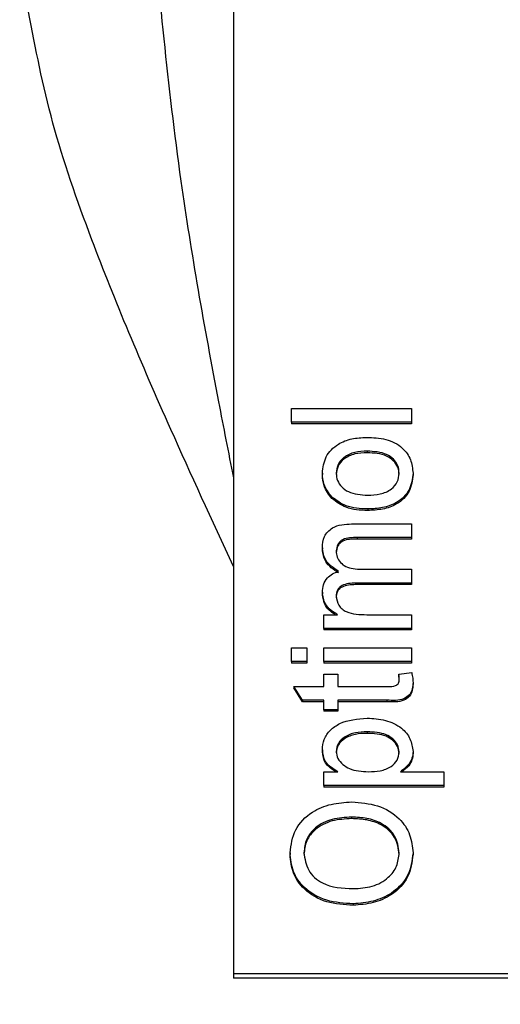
# Model space of a CAD drawing. Extents: x 0 to 8410, y 0 to 5940.
# Tile 146 of 210: x 7392 to 7406, y 3162 to 3191. Entities that reach past the tile are written whole.
import ezdxf

# ---------------------------------------------------------------- set-up
doc = ezdxf.new("R2010")
doc.units = 0
doc.header["$LTSCALE"] = 10
doc.layers.get('0').update_dxf_attribs({"linetype": 'CONTINUOUS'})
doc.styles.add('SLDTEXTSTYLE0', font='TXT', dxfattribs={"width": 0.605})
doc.dimstyles.new('SLDDIMSTYLE1', dxfattribs={"dimtxt": 50, "dimasz": 50, "dimexe": 0, "dimexo": 0.0625, "dimgap": 12.5, "dimtad": 1, "dimdec": 1, "dimrnd": 1e-09, "dimzin": 12, "dimtxsty": 'SLDTEXTSTYLE0', "dimsah": 1, "dimcen": 0.09, "dimazin": 3, "dimtfac": 1, "dimtofl": 0, "dimtmove": 0, "dimatfit": 3, "dimtolj": 1, "dimtzin": 12})

# ---------------------------------------------------------------- blocks, each defined once
blk = doc.blocks.new('_D_7')
at = {"color": 7, "linetype": 'CONTINUOUS'}
for p, q in [((7266.776, 4418.503), (7266.776, 2774.609)), ((7032.776, 2981.172), (7032.776, 2774.609)), ((7032.776, 2789.609), (7266.776, 2789.609)), ((7266.776, 2789.609), (7764.678, 2789.609))]:
    blk.add_line(p, q, dxfattribs=at)
for points in [[(7032.776, 2789.609), (7082.776, 2782.109), (7082.776, 2797.109)], [(7266.776, 2789.609), (7216.776, 2797.109), (7216.776, 2782.109)]]:
    blk.add_solid(points, dxfattribs=at)
at = {"color": 7, "linetype": 'CONTINUOUS', "char_height": 50, "attachment_point": 1, "style": 'SLDTEXTSTYLE0'}
for s, insert in [('234', (7493.706, 2930.799)), ('(3x M10)', (7493.706, 2854.063))]:
    blk.add_mtext(s, dxfattribs=dict(at, insert=insert))

msp = doc.modelspace()

# ---------------------------------------------------------------- linework, layer by layer
at = {"color": 7, "linetype": 'CONTINUOUS'}
for p, q in [((7397.776, 3192.381), (7397.776, 3162.849)), ((7399.476, 3178.939), (7399.476, 3179.34)), ((7399.476, 3179.34), (7402.976, 3179.34)), ((7402.976, 3179.34), (7402.976, 3178.939)), ((7402.976, 3178.939), (7399.476, 3178.939)), ((7399.476, 3178.939), (7399.476, 3178.894)), ((7402.976, 3178.894), (7399.476, 3178.894)), ((7402.976, 3178.939), (7402.976, 3178.894)), ((7401.682, 3178.096), (7401.682, 3178.051)), ((7400.373, 3177.454), (7400.373, 3177.41)), ((7403.021, 3177.454), (7403.021, 3177.41)), ((7400.655, 3176.753), (7400.655, 3176.709)), ((7401.697, 3176.409), (7401.697, 3176.364)), ((7401.229, 3175.972), (7402.976, 3175.972)), ((7402.976, 3175.972), (7402.976, 3175.571)), ((7402.976, 3175.571), (7401.394, 3175.571)), ((7402.976, 3175.526), (7401.394, 3175.526)), ((7402.976, 3175.571), (7402.976, 3175.526)), ((7400.373, 3175.278), (7400.373, 3175.234)), ((7401.517, 3174.647), (7402.976, 3174.647)), ((7402.976, 3174.647), (7402.976, 3174.246)), ((7402.976, 3174.246), (7401.345, 3174.246)), ((7402.976, 3174.246), (7402.976, 3174.201)), ((7400.373, 3173.976), (7400.373, 3173.931)), ((7402.976, 3174.201), (7401.345, 3174.201)), ((7400.418, 3172.921), (7400.418, 3173.322)), ((7400.418, 3173.322), (7400.817, 3173.322)), ((7401.673, 3173.322), (7402.976, 3173.322)), ((7402.976, 3173.322), (7402.976, 3172.921)), ((7402.976, 3172.921), (7400.418, 3172.921)), ((7400.418, 3172.921), (7400.418, 3172.876)), ((7402.976, 3172.876), (7400.418, 3172.876)), ((7402.976, 3172.921), (7402.976, 3172.876)), ((7399.476, 3172.353), (7399.925, 3172.353)), ((7399.476, 3171.952), (7399.476, 3172.353)), ((7399.925, 3172.353), (7399.925, 3171.952)), ((7400.418, 3172.353), (7402.976, 3172.353)), ((7400.418, 3171.952), (7400.418, 3172.353)), ((7402.976, 3172.353), (7402.976, 3171.952)), ((7399.925, 3171.952), (7399.476, 3171.952)), ((7399.476, 3171.952), (7399.476, 3171.907)), ((7399.925, 3171.952), (7399.925, 3171.907)), ((7400.418, 3171.952), (7400.418, 3171.907)), ((7402.976, 3171.952), (7400.418, 3171.952)), ((7402.976, 3171.952), (7402.976, 3171.907)), ((7399.925, 3171.907), (7399.476, 3171.907)), ((7402.976, 3171.907), (7400.418, 3171.907)), ((7402.606, 3171.59), (7402.982, 3171.631)), ((7400.418, 3171.229), (7400.418, 3171.59)), ((7400.418, 3171.59), (7400.822, 3171.59)), ((7400.822, 3171.59), (7400.822, 3171.229)), ((7402.606, 3171.59), (7402.606, 3171.546)), ((7403.021, 3171.348), (7403.021, 3171.303)), ((7399.796, 3170.827), (7399.541, 3171.229)), ((7399.541, 3171.229), (7400.418, 3171.229)), ((7399.541, 3171.229), (7399.541, 3171.184)), ((7399.796, 3170.783), (7399.541, 3171.184)), ((7400.822, 3171.229), (7402.274, 3171.229)), ((7400.418, 3170.827), (7399.796, 3170.827)), ((7399.796, 3170.827), (7399.796, 3170.783)), ((7400.418, 3170.783), (7399.796, 3170.783)), ((7400.418, 3170.546), (7400.418, 3170.827)), ((7402.257, 3170.827), (7400.822, 3170.827)), ((7400.822, 3170.827), (7400.822, 3170.546)), ((7402.257, 3170.783), (7400.822, 3170.783)), ((7400.822, 3170.546), (7400.418, 3170.546)), ((7400.418, 3170.546), (7400.418, 3170.502)), ((7400.822, 3170.502), (7400.418, 3170.502)), ((7400.822, 3170.546), (7400.822, 3170.502)), ((7401.685, 3169.904), (7401.685, 3169.859)), ((7400.373, 3169.376), (7400.373, 3169.331)), ((7403.021, 3169.329), (7403.021, 3169.284)), ((7400.418, 3168.739), (7400.824, 3168.739)), ((7400.418, 3168.338), (7400.418, 3168.739)), ((7402.655, 3168.739), (7403.918, 3168.739)), ((7403.918, 3168.739), (7403.918, 3168.338)), ((7400.418, 3168.338), (7400.418, 3168.293)), ((7403.918, 3168.338), (7400.418, 3168.338)), ((7403.918, 3168.293), (7400.418, 3168.293)), ((7403.918, 3168.338), (7403.918, 3168.293)), ((7401.228, 3167.414), (7401.228, 3167.37)), ((7399.431, 3166.372), (7399.431, 3166.327)), ((7403.021, 3166.37), (7403.021, 3166.326)), ((7401.272, 3164.885), (7401.272, 3164.84)), ((7397.776, 3162.849), (7417.776, 3162.849)), ((7397.776, 3162.849), (7397.776, 3162.715)), ((7417.776, 3162.715), (7397.776, 3162.715))]:
    msp.add_line(p, q, dxfattribs=at)
at = {"color": 8, "linetype": 'CONTINUOUS'}
for p, q in [((7401.394, 3175.571), (7401.394, 3175.526)), ((7401.345, 3174.246), (7401.345, 3174.201)), ((7402.257, 3170.827), (7402.257, 3170.783))]:
    msp.add_line(p, q, dxfattribs=at)
for points, knots in [([(7395.352, 3194.236), (7395.601, 3191.507), (7396.035, 3186.729), (7397.046, 3181.028), (7397.63, 3178.06), (7397.776, 3177.32)], [0, 0, 0, 0, 0.499901, 0.875347, 1, 1, 1, 1]), ([(7397.776, 3174.732), (7397.154, 3176.08), (7395.597, 3179.453), (7393.804, 3183.706), (7392.405, 3187.732), (7392.001, 3189.85), (7391.797, 3190.915)], [0, 0, 0, 0, 0.222051, 0.555398, 0.776415, 1, 1, 1, 1])]:
    msp.add_open_spline(points, degree=3, knots=knots, dxfattribs=at)
at = {"color": 7, "linetype": 'CONTINUOUS'}
for points, knots in [([(7400.373, 3177.454), (7400.394, 3177.619), (7400.434, 3177.948), (7400.793, 3178.306), (7401.23, 3178.477), (7401.517, 3178.49), (7401.661, 3178.497)], [0, 0, 0, 0, 0.279554, 0.558601, 0.778995, 1, 1, 1, 1]), ([(7401.661, 3178.497), (7401.852, 3178.491), (7402.232, 3178.48), (7402.711, 3178.236), (7402.976, 3177.854), (7403.006, 3177.588), (7403.021, 3177.454)], [0, 0, 0, 0, 0.281036, 0.55951, 0.779606, 1, 1, 1, 1]), ([(7401.682, 3178.096), (7401.561, 3178.091), (7401.318, 3178.081), (7401.008, 3177.94), (7400.809, 3177.711), (7400.788, 3177.54), (7400.777, 3177.454)], [0, 0, 0, 0, 0.281063, 0.560297, 0.78015, 1, 1, 1, 1]), ([(7401.682, 3178.051), (7401.561, 3178.046), (7401.318, 3178.036), (7401.008, 3177.895), (7400.809, 3177.667), (7400.788, 3177.495), (7400.777, 3177.41)], [0, 0, 0, 0, 0.2810719, 0.5603538, 0.7802133, 1, 1, 1, 1]), ([(7402.617, 3177.454), (7402.61, 3177.529), (7402.595, 3177.677), (7402.456, 3177.869), (7402.167, 3178.07), (7401.882, 3178.085), (7401.682, 3178.096)], [0, 0, 0, 0, 0.18709, 0.373947, 0.561012, 1, 1, 1, 1]), ([(7402.617, 3177.41), (7402.61, 3177.484), (7402.595, 3177.633), (7402.456, 3177.824), (7402.167, 3178.025), (7401.882, 3178.04), (7401.682, 3178.051)], [0, 0, 0, 0, 0.187027, 0.373959, 0.560981, 1, 1, 1, 1]), ([(7400.655, 3176.753), (7400.563, 3176.872), (7400.398, 3177.085), (7400.381, 3177.341), (7400.373, 3177.454)], [0, 0, 0, 0, 0.559051, 1, 1, 1, 1]), ([(7400.655, 3176.709), (7400.563, 3176.828), (7400.398, 3177.04), (7400.381, 3177.297), (7400.373, 3177.41)], [0, 0, 0, 0, 0.559045, 1, 1, 1, 1]), ([(7400.777, 3177.454), (7400.784, 3177.381), (7400.799, 3177.234), (7400.932, 3177.042), (7401.216, 3176.839), (7401.498, 3176.822), (7401.696, 3176.811)], [0, 0, 0, 0, 0.187137, 0.373991, 0.561096, 1, 1, 1, 1]), ([(7401.696, 3176.811), (7401.819, 3176.815), (7402.065, 3176.825), (7402.385, 3176.96), (7402.586, 3177.194), (7402.607, 3177.367), (7402.617, 3177.454)], [0, 0, 0, 0, 0.281121, 0.5603811, 0.7801978, 1, 1, 1, 1]), ([(7403.021, 3177.454), (7403.001, 3177.286), (7402.961, 3176.951), (7402.59, 3176.586), (7402.137, 3176.428), (7401.844, 3176.415), (7401.697, 3176.409)], [0, 0, 0, 0, 0.279603, 0.558372, 0.778857, 1, 1, 1, 1]), ([(7403.021, 3177.41), (7403.001, 3177.242), (7402.961, 3176.906), (7402.59, 3176.542), (7402.137, 3176.384), (7401.844, 3176.371), (7401.697, 3176.364)], [0, 0, 0, 0, 0.279593, 0.558358, 0.77886, 1, 1, 1, 1]), ([(7401.697, 3176.409), (7401.477, 3176.418), (7401.086, 3176.434), (7400.786, 3176.656), (7400.655, 3176.753)], [0, 0, 0, 0, 0.560956, 1, 1, 1, 1]), ([(7401.697, 3176.364), (7401.477, 3176.373), (7401.086, 3176.39), (7400.786, 3176.611), (7400.655, 3176.709)], [0, 0, 0, 0, 0.560958, 1, 1, 1, 1]), ([(7400.373, 3175.278), (7400.383, 3175.39), (7400.401, 3175.611), (7400.634, 3175.865), (7400.938, 3175.962), (7401.132, 3175.969), (7401.229, 3175.972)], [0, 0, 0, 0, 0.280311, 0.558242, 0.778725, 1, 1, 1, 1]), ([(7401.394, 3175.571), (7401.243, 3175.574), (7401.053, 3175.577), (7400.881, 3175.453), (7400.798, 3175.345), (7400.785, 3175.247), (7400.777, 3175.182)], [0, 0, 0, 0, 0.4990484, 0.6245819, 0.7503956, 1, 1, 1, 1]), ([(7401.394, 3175.526), (7401.243, 3175.529), (7401.053, 3175.532), (7400.881, 3175.408), (7400.798, 3175.3), (7400.785, 3175.202), (7400.777, 3175.137)], [0, 0, 0, 0, 0.499056, 0.624586, 0.750282, 1, 1, 1, 1]), ([(7400.848, 3174.584), (7400.701, 3174.684), (7400.437, 3174.862), (7400.393, 3175.151), (7400.373, 3175.278)], [0, 0, 0, 0, 0.559998, 1, 1, 1, 1]), ([(7400.848, 3174.54), (7400.701, 3174.639), (7400.437, 3174.817), (7400.393, 3175.107), (7400.373, 3175.234)], [0, 0, 0, 0, 0.559998, 1, 1, 1, 1]), ([(7400.777, 3175.182), (7400.783, 3175.122), (7400.793, 3175.001), (7400.895, 3174.84), (7401.122, 3174.667), (7401.354, 3174.655), (7401.517, 3174.647)], [0, 0, 0, 0, 0.187304, 0.374348, 0.561188, 1, 1, 1, 1]), ([(7400.373, 3173.976), (7400.379, 3174.051), (7400.389, 3174.201), (7400.501, 3174.39), (7400.663, 3174.521), (7400.786, 3174.563), (7400.848, 3174.584)], [0, 0, 0, 0, 0.280186, 0.559485, 0.779641, 1, 1, 1, 1]), ([(7401.345, 3174.246), (7401.204, 3174.239), (7401.029, 3174.231), (7400.865, 3174.119), (7400.79, 3174.014), (7400.783, 3173.922), (7400.777, 3173.86)], [0, 0, 0, 0, 0.498516, 0.624089, 0.749654, 1, 1, 1, 1]), ([(7400.817, 3173.322), (7400.748, 3173.364), (7400.61, 3173.448), (7400.42, 3173.664), (7400.391, 3173.858), (7400.373, 3173.976)], [0, 0, 0, 0, 0.280936, 0.561794, 1, 1, 1, 1]), ([(7400.752, 3173.322), (7400.705, 3173.351), (7400.591, 3173.422), (7400.421, 3173.62), (7400.391, 3173.813), (7400.373, 3173.931)], [0, 0, 0, 0, 0.207635, 0.517074, 1, 1, 1, 1]), ([(7401.345, 3174.201), (7401.204, 3174.195), (7401.029, 3174.187), (7400.865, 3174.075), (7400.79, 3173.97), (7400.783, 3173.877), (7400.777, 3173.816)], [0, 0, 0, 0, 0.498516, 0.624089, 0.749654, 1, 1, 1, 1]), ([(7400.777, 3173.86), (7400.792, 3173.769), (7400.815, 3173.631), (7400.943, 3173.484), (7401.199, 3173.328), (7401.463, 3173.325), (7401.673, 3173.322)], [0, 0, 0, 0, 0.249207, 0.374825, 0.500524, 1, 1, 1, 1]), ([(7402.982, 3171.631), (7402.994, 3171.578), (7403.015, 3171.485), (7403.019, 3171.389), (7403.021, 3171.348)], [0, 0, 0, 0, 0.559887, 1, 1, 1, 1]), ([(7403.021, 3171.348), (7403.018, 3171.284), (7403.013, 3171.158), (7402.932, 3170.977), (7402.675, 3170.804), (7402.43, 3170.818), (7402.257, 3170.827)], [0, 0, 0, 0, 0.187436, 0.373812, 0.559452, 1, 1, 1, 1]), ([(7402.274, 3171.229), (7402.358, 3171.224), (7402.463, 3171.218), (7402.565, 3171.28), (7402.613, 3171.341), (7402.615, 3171.396), (7402.617, 3171.433)], [0, 0, 0, 0, 0.499621, 0.625255, 0.750279, 1, 1, 1, 1]), ([(7402.617, 3171.433), (7402.616, 3171.462), (7402.614, 3171.515), (7402.608, 3171.567), (7402.606, 3171.59)], [0, 0, 0, 0, 0.560133, 1, 1, 1, 1]), ([(7402.617, 3171.388), (7402.616, 3171.418), (7402.614, 3171.47), (7402.608, 3171.523), (7402.606, 3171.546)], [0, 0, 0, 0, 0.559572, 1, 1, 1, 1]), ([(7403.021, 3171.303), (7403.018, 3171.24), (7403.013, 3171.114), (7402.932, 3170.933), (7402.675, 3170.759), (7402.43, 3170.773), (7402.257, 3170.783)], [0, 0, 0, 0, 0.187439, 0.373794, 0.559484, 1, 1, 1, 1]), ([(7400.373, 3169.376), (7400.384, 3169.48), (7400.404, 3169.689), (7400.594, 3169.963), (7401.002, 3170.246), (7401.399, 3170.281), (7401.678, 3170.305)], [0, 0, 0, 0, 0.187098, 0.374023, 0.561093, 1, 1, 1, 1]), ([(7401.678, 3170.305), (7401.859, 3170.294), (7402.22, 3170.27), (7402.679, 3170.054), (7402.965, 3169.709), (7403.002, 3169.455), (7403.021, 3169.329)], [0, 0, 0, 0, 0.280741, 0.560258, 0.780147, 1, 1, 1, 1]), ([(7401.685, 3169.904), (7401.568, 3169.9), (7401.336, 3169.892), (7401.032, 3169.778), (7400.818, 3169.576), (7400.791, 3169.413), (7400.777, 3169.331)], [0, 0, 0, 0, 0.28127, 0.560976, 0.780881, 1, 1, 1, 1]), ([(7402.617, 3169.315), (7402.608, 3169.386), (7402.589, 3169.529), (7402.44, 3169.705), (7402.15, 3169.884), (7401.876, 3169.895), (7401.685, 3169.904)], [0, 0, 0, 0, 0.18658, 0.373445, 0.560346, 1, 1, 1, 1]), ([(7401.685, 3169.859), (7401.568, 3169.855), (7401.336, 3169.847), (7401.032, 3169.733), (7400.818, 3169.531), (7400.791, 3169.368), (7400.777, 3169.286)], [0, 0, 0, 0, 0.281288, 0.560969, 0.780946, 1, 1, 1, 1]), ([(7402.617, 3169.27), (7402.608, 3169.342), (7402.589, 3169.485), (7402.44, 3169.661), (7402.15, 3169.839), (7401.876, 3169.851), (7401.685, 3169.859)], [0, 0, 0, 0, 0.186598, 0.373404, 0.560314, 1, 1, 1, 1]), ([(7400.824, 3168.739), (7400.682, 3168.828), (7400.428, 3168.986), (7400.39, 3169.256), (7400.373, 3169.376)], [0, 0, 0, 0, 0.560169, 1, 1, 1, 1]), ([(7400.771, 3168.739), (7400.651, 3168.815), (7400.421, 3168.961), (7400.389, 3169.211), (7400.373, 3169.331)], [0, 0, 0, 0, 0.520263, 1, 1, 1, 1]), ([(7400.777, 3169.331), (7400.788, 3169.26), (7400.81, 3169.117), (7400.966, 3168.946), (7401.253, 3168.765), (7401.526, 3168.75), (7401.718, 3168.739)], [0, 0, 0, 0, 0.186281, 0.373267, 0.560496, 1, 1, 1, 1]), ([(7403.021, 3169.329), (7403.015, 3169.263), (7403.004, 3169.132), (7402.886, 3168.917), (7402.743, 3168.807), (7402.655, 3168.739)], [0, 0, 0, 0, 0.280414, 0.560608, 1, 1, 1, 1]), ([(7401.718, 3168.739), (7401.834, 3168.743), (7402.066, 3168.751), (7402.372, 3168.863), (7402.58, 3169.07), (7402.605, 3169.233), (7402.617, 3169.315)], [0, 0, 0, 0, 0.281217, 0.560726, 0.780653, 1, 1, 1, 1]), ([(7403.021, 3169.284), (7403.015, 3169.218), (7403.004, 3169.088), (7402.898, 3168.89), (7402.773, 3168.793), (7402.704, 3168.739)], [0, 0, 0, 0, 0.308039, 0.615853, 1, 1, 1, 1]), ([(7399.431, 3166.372), (7399.461, 3166.603), (7399.522, 3167.063), (7400.017, 3167.57), (7400.626, 3167.819), (7401.03, 3167.844), (7401.232, 3167.856)], [0, 0, 0, 0, 0.279561, 0.558574, 0.779083, 1, 1, 1, 1]), ([(7401.232, 3167.856), (7401.488, 3167.836), (7402, 3167.797), (7402.622, 3167.432), (7402.962, 3166.91), (7403.001, 3166.55), (7403.021, 3166.37)], [0, 0, 0, 0, 0.280356, 0.559498, 0.779637, 1, 1, 1, 1]), ([(7401.228, 3167.414), (7401.037, 3167.404), (7400.656, 3167.382), (7400.174, 3167.148), (7399.882, 3166.777), (7399.851, 3166.509), (7399.835, 3166.375)], [0, 0, 0, 0, 0.280796, 0.560061, 0.779965, 1, 1, 1, 1]), ([(7401.228, 3167.37), (7401.037, 3167.359), (7400.656, 3167.338), (7400.174, 3167.103), (7399.882, 3166.732), (7399.851, 3166.464), (7399.835, 3166.33)], [0, 0, 0, 0, 0.280789, 0.560073, 0.779977, 1, 1, 1, 1]), ([(7402.617, 3166.368), (7402.593, 3166.54), (7402.544, 3166.884), (7402.143, 3167.24), (7401.679, 3167.396), (7401.379, 3167.408), (7401.228, 3167.414)], [0, 0, 0, 0, 0.279127, 0.558178, 0.778804, 1, 1, 1, 1]), ([(7402.617, 3166.324), (7402.593, 3166.495), (7402.543, 3166.839), (7402.143, 3167.195), (7401.679, 3167.351), (7401.379, 3167.363), (7401.228, 3167.37)], [0, 0, 0, 0, 0.279084, 0.55818, 0.778793, 1, 1, 1, 1]), ([(7401.272, 3164.885), (7401.01, 3164.9), (7400.486, 3164.931), (7399.849, 3165.296), (7399.481, 3165.819), (7399.448, 3166.188), (7399.431, 3166.372)], [0, 0, 0, 0, 0.280572, 0.559557, 0.779565, 1, 1, 1, 1]), ([(7401.272, 3164.84), (7401.01, 3164.855), (7400.486, 3164.886), (7399.85, 3165.252), (7399.481, 3165.774), (7399.448, 3166.143), (7399.431, 3166.327)], [0, 0, 0, 0, 0.280575, 0.559585, 0.779562, 1, 1, 1, 1]), ([(7399.835, 3166.375), (7399.861, 3166.199), (7399.914, 3165.847), (7400.443, 3165.365), (7400.961, 3165.341), (7401.278, 3165.326)], [0, 0, 0, 0, 0.28012, 0.559655, 1, 1, 1, 1]), ([(7403.021, 3166.37), (7402.992, 3166.144), (7402.934, 3165.692), (7402.456, 3165.191), (7401.866, 3164.931), (7401.47, 3164.9), (7401.272, 3164.885)], [0, 0, 0, 0, 0.27961, 0.558774, 0.779314, 1, 1, 1, 1]), ([(7403.021, 3166.326), (7402.992, 3166.099), (7402.934, 3165.647), (7402.456, 3165.146), (7401.866, 3164.886), (7401.47, 3164.855), (7401.272, 3164.84)], [0, 0, 0, 0, 0.279604, 0.558771, 0.779309, 1, 1, 1, 1]), ([(7401.278, 3165.326), (7401.465, 3165.337), (7401.839, 3165.358), (7402.296, 3165.611), (7402.575, 3165.974), (7402.603, 3166.237), (7402.617, 3166.368)], [0, 0, 0, 0, 0.280656, 0.559898, 0.779881, 1, 1, 1, 1])]:
    msp.add_open_spline(points, degree=3, knots=knots, dxfattribs=at)

# ---------------------------------------------------------------- dimensions: what is measured, and where the dimension line sits
dim = msp.add_linear_dim(base=(7266.776, 2789.609), p1=(7032.776, 3001.172), p2=(7266.776, 4438.503), text='<>\\P(3x M10)', dimstyle='SLDDIMSTYLE1', dxfattribs=at)
dim.commit()
dim.dimension.update_dxf_attribs({"geometry": '_D_7', "text_midpoint": (7629.192, 2789.609), "dimtype": 160})

doc.saveas('drawing.dxf')
